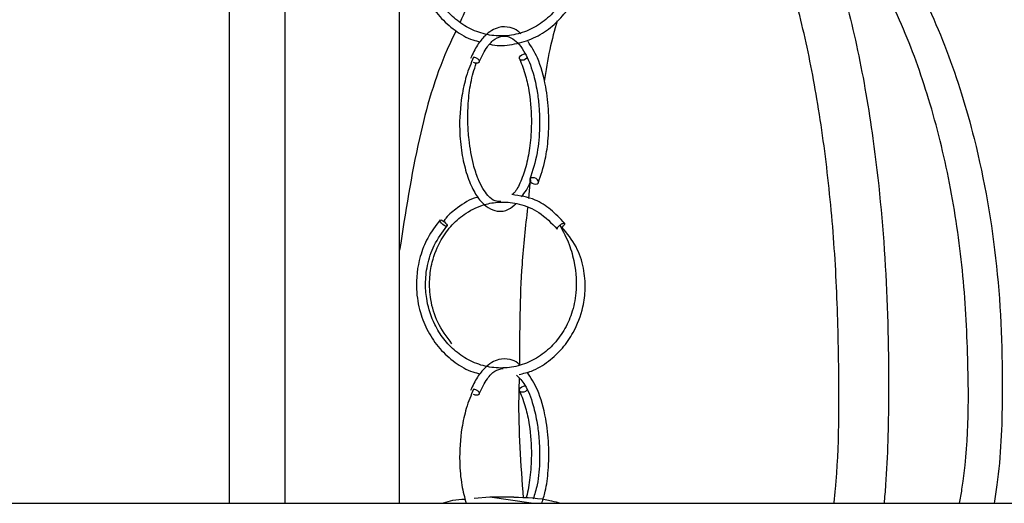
# Model space of a CAD drawing. Header units: millimetres. Extents: x 331 to 1634, y 417 to 1709.
# Tile 140 of 142: x 1502 to 1555, y 962 to 988. Entities that reach past the tile are written whole.
import ezdxf

# ---------------------------------------------------------------- set-up
doc = ezdxf.new("R2010")
doc.units = ezdxf.units.MM

msp = doc.modelspace()

# ---------------------------------------------------------------- linework, layer by layer
at = {"color": 7, "linetype": 'Continuous', "lineweight": 25}
for p, q in [((1522.536, 961.664), (1522.536, 1011.664)), ((1529.619, 979.212), (1529.519, 978.188)), ((1527.425, 961.998), (1526.576, 961.918)), ((1529.674, 961.664), (1527.425, 961.998)), ((1528.726, 961.998), (1527.425, 961.998)), ((1214.953, 961.664), (1614.953, 961.664))]:
    msp.add_line(p, q, dxfattribs=at)
at = {"color": 7, "linetype": 'Continuous', "lineweight": 25, "flags": 128}
for points in [[(1529.443, 985.795), (1529.44, 985.792), (1529.366, 985.734), (1529.277, 985.694), (1529.186, 985.68), (1529.106, 985.692), (1529.05, 985.729), (1529.026, 985.786), (1529.038, 985.854), (1529.085, 985.921), (1529.158, 985.979), (1529.248, 986.019), (1529.339, 986.033), (1529.339, 986.033)], [(1529.902, 978.962), (1529.983, 978.977), (1530.04, 979.016), (1530.064, 979.074), (1530.052, 979.142), (1530.005, 979.209), (1529.931, 979.266), (1529.841, 979.303), (1529.749, 979.316), (1529.668, 979.301), (1529.611, 979.262), (1529.587, 979.204), (1529.599, 979.136), (1529.646, 979.069), (1529.72, 979.012), (1529.81, 978.975), (1529.902, 978.962)], [(1524.76, 977.033), (1524.814, 977.021), (1524.885, 976.984), (1524.961, 976.927), (1525.03, 976.859), (1525.083, 976.792), (1525.11, 976.734), (1525.109, 976.694), (1525.078, 976.68), (1525.024, 976.692), (1524.953, 976.729), (1524.877, 976.786), (1524.808, 976.854), (1524.755, 976.921), (1524.728, 976.979), (1524.729, 977.019), (1524.76, 977.033)], [(1529.443, 967.795), (1529.44, 967.792), (1529.366, 967.734), (1529.277, 967.694), (1529.186, 967.68), (1529.106, 967.692), (1529.05, 967.729), (1529.026, 967.786), (1529.038, 967.854), (1529.085, 967.921), (1529.158, 967.979), (1529.248, 968.019), (1529.339, 968.033), (1529.339, 968.033)]]:
    msp.add_lwpolyline(points, dxfattribs=at)
at = {"color": 7, "linetype": 'Continuous', "lineweight": 25}
for points, knots in [([(1513.315, 961.664), (1513.315, 961.917), (1513.315, 964.474), (1513.315, 968.754), (1513.315, 974.301), (1513.315, 979.032), (1513.315, 983.513), (1513.315, 987.67), (1513.315, 991.097), (1513.315, 993.848), (1513.315, 995.793), (1513.315, 997.175), (1513.315, 998.224), (1513.315, 998.382), (1513.315, 998.474)], [0, 0, 0, 0, 0.0168092, 0.1693879, 0.2726427, 0.3761882, 0.4793209, 0.5751877, 0.6709314, 0.7421165, 0.8131994, 0.8681964, 0.9231381, 1, 1, 1, 1]), ([(1516.315, 998.474), (1516.315, 998.435), (1516.315, 998.357), (1516.315, 997.763), (1516.315, 996.846), (1516.315, 995.417), (1516.315, 993.363), (1516.315, 990.241), (1516.315, 986.259), (1516.315, 980.863), (1516.315, 974.542), (1516.315, 968.211), (1516.315, 963.896), (1516.315, 961.995), (1516.315, 961.664)], [0, 0, 0, 0, 0.049006, 0.0980324, 0.1476408, 0.1972859, 0.273034, 0.3489034, 0.4592921, 0.569858, 0.7223343, 0.8749246, 0.9781872, 1, 1, 1, 1]), ([(1546.089, 961.664), (1546.114, 961.917), (1546.372, 964.474), (1546.376, 968.754), (1546.219, 974.301), (1545.827, 979.032), (1545.218, 983.513), (1544.385, 987.67), (1543.417, 991.097), (1542.345, 993.848), (1541.313, 995.793), (1540.252, 997.175), (1539.07, 998.224), (1538.181, 998.382), (1537.663, 998.474)], [0, 0, 0, 0, 0.016809, 0.169388, 0.272643, 0.376188, 0.479321, 0.575188, 0.670931, 0.742116, 0.813199, 0.868196, 0.923138, 1, 1, 1, 1]), ([(1540.366, 998.474), (1540.695, 998.435), (1541.355, 998.357), (1542.32, 997.763), (1543.236, 996.846), (1544.24, 995.417), (1545.267, 993.363), (1546.401, 990.241), (1547.42, 986.259), (1548.342, 980.863), (1548.955, 974.542), (1549.081, 968.211), (1548.99, 963.896), (1548.826, 961.995), (1548.797, 961.664)], [0, 0, 0, 0, 0.049006, 0.0980324, 0.1476408, 0.1972859, 0.273034, 0.3489034, 0.4592921, 0.569858, 0.7223343, 0.8749246, 0.9781872, 1, 1, 1, 1]), ([(1510.711, 998.142), (1510.161, 998.015), (1508.886, 997.722), (1506.995, 996.842), (1504.751, 995.433), (1502.43, 993.376), (1499.915, 990.264), (1498.021, 987.166), (1497.185, 984.889), (1496.929, 984.192)], [0, 0, 0, 0, 0.083772, 0.194072, 0.306742, 0.474667, 0.647343, 0.892135, 1, 1, 1, 1]), ([(1542.629, 997.859), (1542.779, 997.813), (1543.513, 997.587), (1544.746, 996.827), (1546.56, 995.425), (1548.409, 993.36), (1550.452, 990.242), (1552.288, 986.259), (1553.949, 980.863), (1555.054, 974.542), (1555.282, 968.211), (1555.117, 963.896), (1554.822, 961.995), (1554.77, 961.664)], [0, 0, 0, 0, 0.013868, 0.068105, 0.122383, 0.205199, 0.288148, 0.408838, 0.529721, 0.696425, 0.863254, 0.976152, 1, 1, 1, 1]), ([(1552.889, 961.664), (1552.935, 961.917), (1553.4, 964.474), (1553.406, 968.754), (1553.124, 974.301), (1552.418, 979.032), (1551.32, 983.514), (1549.818, 987.667), (1548.079, 991.105), (1546.134, 993.825), (1544.706, 995.435), (1543.813, 996.063), (1543.675, 996.16)], [0, 0, 0, 0, 0.020345, 0.205016, 0.329989, 0.455314, 0.580139, 0.69617, 0.812052, 0.89821, 0.984244, 1, 1, 1, 1]), ([(1530.513, 995.039), (1529.981, 994.488), (1528.724, 993.188), (1527.115, 990.731), (1526.237, 988.721), (1525.814, 987.752)], [0, 0, 0, 0, 0.275626, 0.650649, 1, 1, 1, 1]), ([(1524.737, 995.027), (1524.495, 994.712), (1524.037, 994.117), (1523.538, 992.84), (1523.373, 991.435), (1523.604, 990.045), (1524.048, 988.954), (1524.686, 988.018), (1525.52, 987.277), (1526.284, 986.818), (1526.771, 986.714), (1526.905, 986.685)], [0, 0, 0, 0, 0.118198, 0.223456, 0.39446, 0.515499, 0.622946, 0.73307, 0.845159, 0.957388, 1, 1, 1, 1]), ([(1531.218, 994.739), (1531.4, 994.4), (1531.739, 993.765), (1532.075, 992.515), (1532.166, 991.225), (1531.904, 989.975), (1531.462, 989.009), (1530.852, 988.204), (1530.083, 987.567), (1529.197, 987.146), (1528.248, 986.962), (1527.286, 987.032), (1526.37, 987.343), (1525.567, 987.868), (1524.91, 988.549), (1524.344, 989.461), (1524.007, 990.484), (1523.91, 991.582), (1524.017, 992.609), (1524.377, 993.721), (1524.851, 994.353), (1525.101, 994.686)], [0, 0, 0, 0, 0.05633, 0.105238, 0.183097, 0.237628, 0.285931, 0.33539, 0.385651, 0.435922, 0.48617, 0.536417, 0.586675, 0.635947, 0.68225, 0.727253, 0.792014, 0.834271, 0.883036, 0.938283, 1, 1, 1, 1]), ([(1527.43, 986.556), (1527.472, 986.545), (1527.864, 986.444), (1528.642, 986.512), (1529.683, 986.787), (1530.614, 987.328), (1531.379, 988.049), (1532.056, 989.023), (1532.481, 990.139), (1532.635, 991.341), (1532.538, 992.458), (1532.147, 993.644), (1531.613, 994.296), (1531.334, 994.636)], [0, 0, 0, 0, 0.011812, 0.109773, 0.207724, 0.303659, 0.393701, 0.481108, 0.606596, 0.688128, 0.781491, 0.88583, 1, 1, 1, 1]), ([(1531.08, 987.818), (1530.936, 987.31), (1530.643, 986.278), (1530.465, 985.117), (1530.374, 984.527)], [0, 0, 0, 0, 0.4920336, 1, 1, 1, 1]), ([(1525.591, 987.278), (1525.429, 986.942), (1524.556, 985.129), (1523.418, 981.139), (1522.847, 977.409), (1522.536, 975.38)], [0, 0, 0, 0, 0.0939223, 0.5071491, 1, 1, 1, 1]), ([(1529.103, 987.11), (1529.053, 987.161), (1528.873, 987.343), (1528.462, 987.496), (1527.856, 987.519), (1527.248, 987.141), (1526.73, 986.516), (1526.501, 986.035), (1526.382, 985.785)], [0, 0, 0, 0, 0.056283, 0.203266, 0.410159, 0.676201, 0.831373, 1, 1, 1, 1]), ([(1526.843, 985.591), (1526.987, 985.89), (1527.245, 986.427), (1527.727, 986.896), (1528.203, 987.053), (1528.759, 986.861), (1529.326, 986.198), (1529.756, 985.129), (1529.991, 984.091), (1530.113, 983.097), (1530.143, 981.959), (1530.018, 980.525), (1529.745, 979.692), (1529.595, 979.236)], [0, 0, 0, 0, 0.0952441, 0.1708265, 0.2649914, 0.3456731, 0.4675343, 0.5719139, 0.647231, 0.7037935, 0.7815623, 0.880363, 1, 1, 1, 1]), ([(1530.056, 979.042), (1530.195, 979.449), (1530.44, 980.169), (1530.617, 981.509), (1530.642, 982.866), (1530.466, 984.396), (1530.09, 985.782), (1529.676, 986.423), (1529.496, 986.7)], [0, 0, 0, 0, 0.177634, 0.313792, 0.473557, 0.635753, 0.8421, 1, 1, 1, 1]), ([(1526.543, 985.855), (1526.403, 985.519), (1526.139, 984.884), (1525.843, 983.534), (1525.744, 982.078), (1525.882, 980.666), (1526.135, 979.559), (1526.484, 978.677), (1526.891, 978.054), (1527.347, 977.649), (1527.866, 977.458), (1528.384, 977.512), (1528.707, 977.793), (1528.837, 977.907)], [0, 0, 0, 0, 0.0957575, 0.1810546, 0.3191518, 0.4179246, 0.5081299, 0.6006334, 0.6850157, 0.7562034, 0.8363321, 0.9339656, 1, 1, 1, 1]), ([(1528.027, 978.029), (1527.919, 978.024), (1527.674, 978.014), (1527.267, 978.357), (1526.837, 979.053), (1526.489, 980.124), (1526.297, 981.201), (1526.221, 982.343), (1526.243, 983.391), (1526.376, 984.521), (1526.577, 985.176), (1526.683, 985.52)], [0, 0, 0, 0, 0.0852193, 0.1933324, 0.3486555, 0.4447794, 0.5825471, 0.6694828, 0.7680404, 0.8781789, 1, 1, 1, 1]), ([(1526.841, 985.588), (1526.841, 985.587), (1526.838, 985.572), (1526.81, 985.547), (1526.76, 985.524), (1526.694, 985.518), (1526.621, 985.525), (1526.571, 985.545), (1526.543, 985.555)], [0, 0, 0, 0, 0.0139851, 0.1922853, 0.4178295, 0.5961427, 0.7744558, 1, 1, 1, 1]), ([(1529.047, 985.732), (1529.159, 985.448), (1529.371, 984.907), (1529.614, 983.732), (1529.711, 982.407), (1529.622, 981.07), (1529.422, 979.98), (1529.123, 979.127), (1528.834, 978.545), (1528.661, 978.427), (1528.618, 978.398)], [0, 0, 0, 0, 0.12732, 0.24176, 0.430752, 0.568782, 0.696444, 0.833387, 0.958226, 1, 1, 1, 1]), ([(1529.14, 978.276), (1529.323, 978.51), (1529.523, 978.765), (1529.646, 979.165), (1529.656, 979.198)], [0, 0, 0, 0, 0.917587, 1, 1, 1, 1]), ([(1525.373, 970.309), (1525.089, 970.686), (1524.554, 971.394), (1524.193, 972.643), (1524.128, 973.757), (1524.296, 974.876), (1524.708, 975.903), (1525.363, 976.792), (1526.181, 977.483), (1527.103, 977.894), (1528.095, 978.036), (1529.076, 977.922), (1530.164, 977.476), (1530.764, 976.858), (1531.083, 976.529)], [0, 0, 0, 0, 0.101456, 0.190845, 0.268128, 0.333236, 0.426784, 0.500399, 0.5739, 0.666738, 0.7316, 0.80874, 0.898193, 1, 1, 1, 1]), ([(1526.796, 978.255), (1526.768, 978.25), (1526.359, 978.184), (1525.773, 977.748), (1525.161, 977.311), (1524.964, 977.012), (1524.925, 976.953)], [0, 0, 0, 0, 0.038012, 0.552492, 0.911871, 1, 1, 1, 1]), ([(1531.469, 976.847), (1531.228, 977.107), (1530.758, 977.612), (1529.798, 978.223), (1529.049, 978.334), (1528.618, 978.398)], [0, 0, 0, 0, 0.3097093, 0.6024779, 1, 1, 1, 1]), ([(1529.47, 977.691), (1529.356, 976.671), (1529.045, 973.88), (1529.038, 970.99), (1529.033, 969.156)], [0, 0, 0, 0, 0.365423, 1, 1, 1, 1]), ([(1524.737, 977.027), (1524.495, 976.712), (1524.037, 976.117), (1523.538, 974.84), (1523.373, 973.435), (1523.604, 972.045), (1524.048, 970.954), (1524.686, 970.018), (1525.52, 969.277), (1526.284, 968.818), (1526.771, 968.714), (1526.905, 968.685)], [0, 0, 0, 0, 0.118198, 0.223456, 0.39446, 0.515499, 0.622946, 0.73307, 0.845159, 0.957388, 1, 1, 1, 1]), ([(1531.218, 976.739), (1531.4, 976.4), (1531.739, 975.765), (1532.075, 974.515), (1532.166, 973.225), (1531.904, 971.975), (1531.462, 971.009), (1530.852, 970.204), (1530.083, 969.567), (1529.197, 969.146), (1528.248, 968.962), (1527.286, 969.032), (1526.37, 969.343), (1525.567, 969.868), (1524.91, 970.549), (1524.344, 971.461), (1524.007, 972.484), (1523.91, 973.582), (1524.017, 974.609), (1524.377, 975.721), (1524.851, 976.353), (1525.101, 976.686)], [0, 0, 0, 0, 0.05633, 0.105238, 0.183097, 0.237628, 0.285931, 0.33539, 0.385651, 0.435922, 0.48617, 0.536417, 0.586675, 0.635947, 0.68225, 0.727253, 0.792014, 0.834271, 0.883036, 0.938283, 1, 1, 1, 1]), ([(1529.02, 968.652), (1529.242, 968.704), (1529.808, 968.838), (1530.612, 969.333), (1531.38, 970.047), (1532.056, 971.023), (1532.481, 972.139), (1532.635, 973.341), (1532.538, 974.458), (1532.147, 975.644), (1531.613, 976.296), (1531.334, 976.636)], [0, 0, 0, 0, 0.072093, 0.184451, 0.289908, 0.392277, 0.539248, 0.634738, 0.744084, 0.866285, 1, 1, 1, 1]), ([(1531.085, 976.527), (1531.08, 976.535), (1531.072, 976.55), (1531.085, 976.59), (1531.115, 976.636), (1531.161, 976.689), (1531.2, 976.723), (1531.219, 976.739)], [0, 0, 0, 0, 0.227439, 0.407237, 0.605515, 0.814511, 1, 1, 1, 1]), ([(1531.443, 976.856), (1531.452, 976.854), (1531.473, 976.85), (1531.48, 976.825), (1531.467, 976.786), (1531.437, 976.739), (1531.391, 976.685), (1531.35, 976.65), (1531.33, 976.633)], [0, 0, 0, 0, 0.1509015, 0.3417733, 0.492664, 0.6590624, 0.8344567, 1, 1, 1, 1]), ([(1529.051, 969.159), (1529.018, 969.192), (1528.854, 969.355), (1528.461, 969.493), (1527.856, 969.52), (1527.248, 969.141), (1526.73, 968.516), (1526.501, 968.035), (1526.382, 967.785)], [0, 0, 0, 0, 0.037728, 0.187601, 0.398561, 0.669834, 0.828058, 1, 1, 1, 1]), ([(1526.843, 967.591), (1526.987, 967.888), (1527.245, 968.422), (1527.7, 968.887), (1527.993, 968.942), (1528.143, 968.969)], [0, 0, 0, 0, 0.380952, 0.683263, 1, 1, 1, 1]), ([(1528.874, 968.61), (1529.032, 968.454), (1529.382, 968.109), (1529.756, 967.121), (1529.991, 966.093), (1530.113, 965.096), (1530.14, 963.963), (1530.053, 962.777), (1529.855, 962.146), (1529.777, 961.897)], [0, 0, 0, 0, 0.152147, 0.33753, 0.471296, 0.571754, 0.709874, 0.885348, 1, 1, 1, 1]), ([(1529.015, 968.443), (1529.005, 968.109), (1528.939, 965.938), (1529.1, 963.777), (1529.236, 961.949)], [0, 0, 0, 0, 0.153477, 1, 1, 1, 1]), ([(1530.239, 961.664), (1530.308, 961.875), (1530.481, 962.403), (1530.614, 963.513), (1530.643, 964.864), (1530.466, 966.397), (1530.079, 967.812), (1529.649, 968.474), (1529.454, 968.774)], [0, 0, 0, 0, 0.098308, 0.245277, 0.417727, 0.592802, 0.815533, 1, 1, 1, 1]), ([(1526.543, 967.855), (1526.403, 967.52), (1526.139, 966.885), (1525.843, 965.533), (1525.746, 964.082), (1525.873, 962.682), (1526.053, 961.985), (1526.135, 961.664)], [0, 0, 0, 0, 0.190619, 0.360415, 0.635317, 0.831938, 1, 1, 1, 1]), ([(1526.841, 967.588), (1526.841, 967.587), (1526.838, 967.572), (1526.81, 967.547), (1526.76, 967.524), (1526.694, 967.518), (1526.621, 967.525), (1526.571, 967.545), (1526.543, 967.555)], [0, 0, 0, 0, 0.0139851, 0.1922853, 0.4178295, 0.5961427, 0.7744558, 1, 1, 1, 1]), ([(1529.047, 967.732), (1529.159, 967.448), (1529.371, 966.907), (1529.614, 965.733), (1529.714, 964.403), (1529.616, 963.081), (1529.496, 962.285), (1529.387, 961.969), (1529.376, 961.936)], [0, 0, 0, 0, 0.178923, 0.339746, 0.605336, 0.79931, 0.978715, 1, 1, 1, 1]), ([(1528.726, 961.998), (1529.415, 961.982), (1530.273, 961.962), (1531.095, 961.713), (1531.257, 961.664)], [0, 0, 0, 0, 0.803151, 1, 1, 1, 1]), ([(1526.087, 961.873), (1525.859, 961.863), (1525.454, 961.846), (1525.065, 961.719), (1524.895, 961.664)], [0, 0, 0, 0, 0.562595, 1, 1, 1, 1])]:
    msp.add_open_spline(points, degree=3, knots=knots, dxfattribs=at)
at = {"color": 1, "linetype": 'Continuous', "lineweight": 25}
for points, knots in [([(1526.532, 985.856), (1526.554, 985.854), (1526.604, 985.85), (1526.679, 985.825), (1526.748, 985.786), (1526.803, 985.739), (1526.841, 985.685), (1526.856, 985.631), (1526.846, 985.602), (1526.841, 985.588)], [0, 0, 0, 0, 0.129594, 0.293515, 0.4231, 0.566003, 0.716632, 0.867261, 1, 1, 1, 1]), ([(1531.219, 976.739), (1531.221, 976.741), (1531.242, 976.76), (1531.286, 976.791), (1531.349, 976.829), (1531.405, 976.852), (1531.431, 976.855), (1531.443, 976.856)], [0, 0, 0, 0, 0.029063, 0.274203, 0.496496, 0.77769, 1, 1, 1, 1]), ([(1526.532, 967.856), (1526.554, 967.854), (1526.604, 967.85), (1526.679, 967.825), (1526.748, 967.786), (1526.803, 967.739), (1526.841, 967.685), (1526.856, 967.631), (1526.846, 967.602), (1526.841, 967.588)], [0, 0, 0, 0, 0.129594, 0.293515, 0.4231, 0.566003, 0.716632, 0.867261, 1, 1, 1, 1])]:
    msp.add_open_spline(points, degree=3, knots=knots, dxfattribs=at)

doc.saveas('drawing.dxf')
